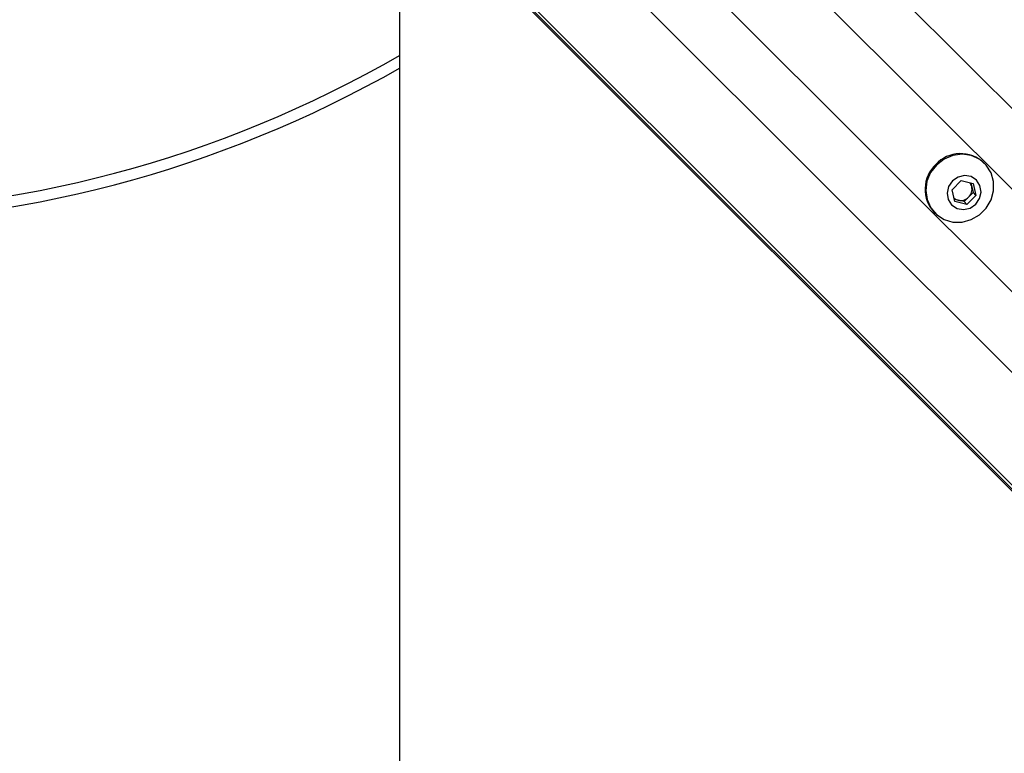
# Paper-space layout '2.5M DUO Surface Plate' of a CAD drawing. Header units: millimetres. Extents: x 20 to 18989, y 40 to 15016.
# Tile 72 of 109: x 6835 to 7102, y 14232 to 14431. Entities that reach past the tile are written whole.
import ezdxf

# ---------------------------------------------------------------- set-up
doc = ezdxf.new("R2010")
doc.units = ezdxf.units.MM

psp = doc.layouts.new('2.5M DUO Surface Plate')

# ---------------------------------------------------------------- linework, layer by layer
at = {"color": 8, "linetype": 'Continuous', "lineweight": 25, "ltscale": 2}
for p, q in [((6989.99, 14520.72), (8204.65, 13306.06)), ((6954.21, 14484.94), (8168.87, 13270.28)), ((6940.28, 14467.31), (7930.77, 13476.83)), ((6940.79, 14467.82), (8151.15, 13257.46)), ((7038.45, 14450.4), (7873.4, 13615.46)), ((7024.53, 14436.48), (7859.47, 13601.53))]:
    psp.add_line(p, q, dxfattribs=at)
at = {"color": 7, "linetype": 'Continuous', "lineweight": 25, "ltscale": 2}
for p, q in [((6940.01, 14467.04), (7162.14, 14244.91)), ((7096.43, 14391.93), (7096.25, 14392.12)), ((7087.64, 14384.84), (7090.09, 14387.29)), ((7090.09, 14387.29), (7093.31, 14386.52)), ((7092.7, 14386.66), (7092.94, 14385.66)), ((7093.31, 14386.52), (7094.08, 14383.3)), ((7088.41, 14381.62), (7087.64, 14384.84)), ((7094.08, 14383.3), (7091.63, 14380.85)), ((7093.33, 14384.05), (7092.1, 14382.83)), ((7092.94, 14385.66), (7093.33, 14384.05)), ((7093.33, 14384.05), (7094.08, 14383.3)), ((7089.27, 14381.99), (7088.27, 14382.23)), ((7091.63, 14380.85), (7088.41, 14381.62)), ((7090.88, 14381.6), (7089.27, 14381.99)), ((7092.1, 14382.83), (7090.88, 14381.6)), ((7090.88, 14381.6), (7091.63, 14380.85)), ((7082.81, 14378.68), (7083, 14378.5))]:
    psp.add_line(p, q, dxfattribs=at)
at = {"color": 7, "linetype": 'Continuous', "lineweight": 25, "ltscale": 2, "flags": 128}
for points in [[(6938.01, 14452.18), (6938.07, 13249.46), (6938.09, 11968.27)], [(7083.4, 14391.53), (7081.82, 14389.48), (7080.83, 14387.12), (7080.5, 14384.61), (7080.85, 14382.15), (7081.85, 14379.92), (7083.44, 14378.08), (7085.5, 14376.77), (7087.87, 14376.09), (7090.37, 14376.08), (7092.83, 14376.75), (7095.06, 14378.05), (7096.89, 14379.87), (7098.18, 14382.1), (7098.85, 14384.56), (7098.84, 14387.06), (7098.16, 14389.43), (7096.85, 14391.49), (7095.01, 14393.08), (7092.78, 14394.08), (7090.32, 14394.43), (7087.81, 14394.1), (7085.45, 14393.11), (7083.4, 14391.53)], [(7087.7, 14387.23), (7086.66, 14385.7), (7086.25, 14383.93), (7086.55, 14382.17), (7087.5, 14380.71), (7088.97, 14379.76), (7090.72, 14379.46), (7092.49, 14379.87), (7094.02, 14380.91), (7095.06, 14382.44), (7095.47, 14384.21), (7095.17, 14385.96), (7094.22, 14387.43), (7092.76, 14388.38), (7091, 14388.68), (7089.23, 14388.27), (7087.7, 14387.23)]]:
    psp.add_lwpolyline(points, dxfattribs=at)
at = {"color": 7, "linetype": 'Continuous', "lineweight": 25, "ltscale": 4}
for centre, radius, start, end in [((6779.29, 14695.64), 317, 239.9174, 300.0787), ((6779.29, 14695.64), 320, 240.2285, 299.7706), ((7089.94, 14385.4), 9.22, 46.7531, 136.7978), ((7089.53, 14384.99), 9.22, 133.2022, 223.2469), ((7090.31, 14385.04), 2.7, 13.3036, 38.7625), ((7089.98, 14385), 3.04, 314.3778, 12.5945), ((7089.89, 14384.62), 2.7, 231.2375, 256.6964), ((7089.93, 14384.95), 3.04, 257.4055, 315.6222)]:
    psp.add_arc(centre, radius, start, end, dxfattribs=at)

doc.saveas('drawing.dxf')
